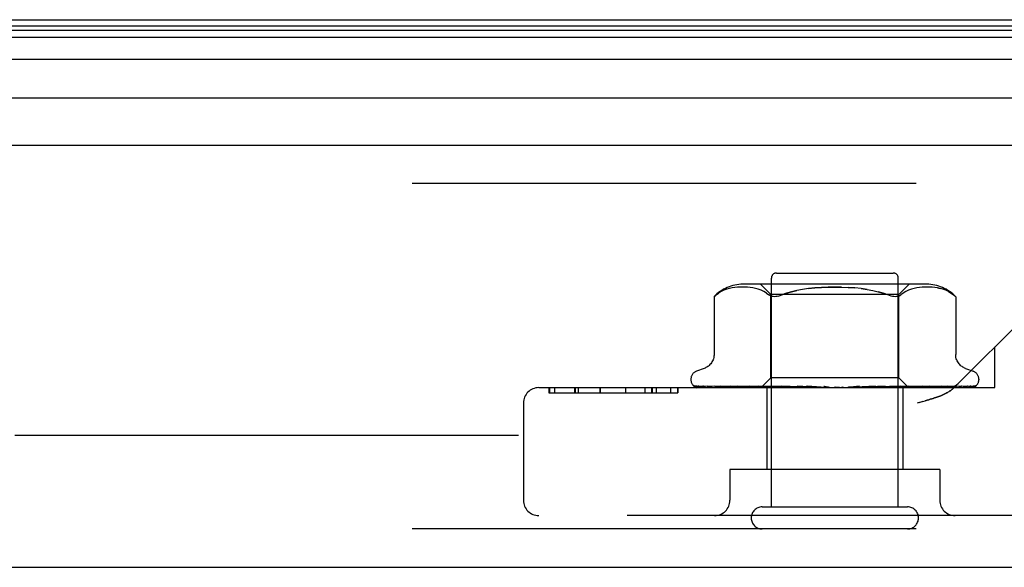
# Model space of a CAD drawing. Header units: inches. Extents: x 0 to 179, y 0 to 116.
# Tile 196 of 234: x 76.18 to 78.11, y 96.16 to 97.23. Entities that reach past the tile are written whole.
import ezdxf

# ---------------------------------------------------------------- set-up
doc = ezdxf.new("R2010")
doc.units = ezdxf.units.IN
doc.header["$LTSCALE"] = 9.842105
doc.header["$MEASUREMENT"] = 0
doc.linetypes.add('HIDDEN', pattern=[0.2, 0.1, -0.1])
doc.layers.get('0').update_dxf_attribs({"linetype": 'CONTINUOUS'})
doc.layers.add('DEFAULT_2', color=8, linetype='HIDDEN')
doc.layers.add('RIGHTHAND_DOOR_ASSEMBLY', color=7, linetype='CONTINUOUS')

msp = doc.modelspace()

# ---------------------------------------------------------------- linework, layer by layer
at = {"color": 7, "linetype": 'Continuous'}
msp.add_line((34.4445, 97.2309), (78.9445, 97.2309), dxfattribs=at)
at = {"layer": 'DEFAULT_2', "color": 8, "linetype": 'HIDDEN'}
msp.add_line((79.1269, 96.4184), (58.1635, 96.4184), dxfattribs=at)
at = {"layer": 'RIGHTHAND_DOOR_ASSEMBLY', "color": 7, "linetype": 'Continuous'}
for p, q in [((57.3289, 97.219), (79.936, 97.219)), ((57.3265, 97.2102), (79.9384, 97.2102)), ((57.3198, 97.1965), (79.9451, 97.1965)), ((79.9541, 97.1532), (57.3108, 97.1532)), ((57.3392, 97.078), (79.9257, 97.078))]:
    msp.add_line(p, q, dxfattribs=at)
at = {"layer": 'RIGHTHAND_DOOR_ASSEMBLY', "color": 3, "linetype": 'Continuous'}
for p, q in [((57.3612, 96.9859), (79.9037, 96.9859)), ((57.3612, 96.1609), (79.9037, 96.1609))]:
    msp.add_line(p, q, dxfattribs=at)
at = {"layer": 'RIGHTHAND_DOOR_ASSEMBLY', "color": 8, "linetype": 'HIDDEN'}
for p, q in [((79.9037, 96.9109), (57.3612, 96.9109)), ((77.6527, 96.2789), (77.6527, 96.7259)), ((77.6627, 96.7359), (77.8907, 96.7359)), ((77.9007, 96.2789), (77.9007, 96.7259)), ((77.56, 96.7022), (77.5546, 96.6997)), ((77.5654, 96.7041), (77.56, 96.7022)), ((77.5709, 96.7056), (77.5654, 96.7041)), ((77.5763, 96.7067), (77.5708, 96.7056)), ((77.5815, 96.7075), (77.5762, 96.7067)), ((77.5867, 96.708), (77.5814, 96.7075)), ((77.5916, 96.7083), (77.5866, 96.708)), ((77.5965, 96.7084), (77.5915, 96.7083)), ((77.6013, 96.7083), (77.5964, 96.7084)), ((77.9563, 96.7139), (77.5971, 96.7139)), ((77.6061, 96.708), (77.6012, 96.7083)), ((77.6111, 96.7075), (77.606, 96.708)), ((77.6162, 96.7068), (77.611, 96.7075)), ((77.6216, 96.7057), (77.6162, 96.7068)), ((77.6271, 96.7041), (77.6216, 96.7057)), ((77.6326, 96.7021), (77.6271, 96.7042)), ((77.6515, 96.6939), (77.6315, 96.7139)), ((77.638, 96.6996), (77.6326, 96.7022)), ((77.6431, 96.6966), (77.638, 96.6996)), ((77.8279, 96.7056), (77.8397, 96.7039)), ((77.8397, 96.7039), (77.851, 96.7018)), ((77.902, 96.6939), (77.922, 96.7139)), ((77.9154, 96.6996), (77.9103, 96.6966)), ((77.9208, 96.7022), (77.9154, 96.6996)), ((77.9263, 96.7042), (77.9208, 96.7021)), ((77.9318, 96.7057), (77.9263, 96.7041)), ((77.9372, 96.7068), (77.9318, 96.7057)), ((77.9424, 96.7075), (77.9372, 96.7068)), ((77.9474, 96.708), (77.9423, 96.7075)), ((77.9522, 96.7083), (77.9473, 96.708)), ((77.957, 96.7084), (77.9521, 96.7083)), ((77.9619, 96.7083), (77.9569, 96.7084)), ((77.9669, 96.708), (77.9618, 96.7083)), ((77.972, 96.7075), (77.9667, 96.708)), ((77.9771, 96.7067), (77.9825, 96.7056)), ((77.988, 96.7041), (77.9825, 96.7056)), ((77.9934, 96.7022), (77.988, 96.7041)), ((77.9988, 96.6997), (77.9934, 96.7022)), ((77.5407, 96.6895), (77.5412, 96.6901)), ((77.5407, 96.6895), (77.5407, 96.577)), ((77.5417, 96.6905), (77.541, 96.6899)), ((77.5429, 96.6916), (77.5446, 96.693)), ((77.5446, 96.693), (77.5495, 96.6966)), ((77.6431, 96.6966), (77.648, 96.693)), ((77.902, 96.6939), (77.6515, 96.6939)), ((77.6515, 96.5309), (77.6515, 96.6939)), ((77.902, 96.5309), (77.902, 96.6939)), ((77.9103, 96.6966), (77.9054, 96.693)), ((78.1889, 96.6911), (78.0105, 96.5126)), ((78.0127, 96.6896), (78.0128, 96.6895)), ((78.0128, 96.6895), (78.0128, 96.577)), ((78.0892, 96.5119), (78.0892, 96.5914)), ((77.5215, 96.5495), (77.5064, 96.544)), ((78.0319, 96.5495), (78.047, 96.544)), ((77.4955, 96.5284), (77.4955, 96.5275)), ((77.6325, 96.5119), (77.6515, 96.5309)), ((77.902, 96.5309), (77.6515, 96.5309)), ((77.9208, 96.5121), (77.902, 96.5309)), ((78.058, 96.5284), (78.058, 96.5275)), ((77.1982, 96.5119), (78.0892, 96.5119)), ((77.2181, 96.5119), (77.2181, 96.5019)), ((77.2189, 96.5119), (77.2189, 96.5019)), ((77.229, 96.5119), (77.229, 96.5019)), ((77.2677, 96.5119), (77.2677, 96.5019)), ((77.269, 96.5119), (77.269, 96.5019)), ((77.2751, 96.5119), (77.2751, 96.5019)), ((77.3177, 96.5119), (77.3177, 96.5019)), ((77.3181, 96.5119), (77.3181, 96.5019)), ((77.3678, 96.5119), (77.3678, 96.5019)), ((77.3679, 96.5119), (77.3679, 96.5019)), ((77.4054, 96.5119), (77.4054, 96.5019)), ((77.4192, 96.5019), (77.4192, 96.5119)), ((77.4196, 96.5119), (77.4196, 96.5019)), ((77.4276, 96.5119), (77.4276, 96.5019)), ((77.4553, 96.5119), (77.4553, 96.5019)), ((77.4697, 96.5119), (77.4697, 96.5019)), ((77.4698, 96.5019), (77.4698, 96.5119)), ((77.4997, 96.5167), (77.4997, 96.5166)), ((77.6334, 96.5127), (77.5043, 96.5145)), ((77.6347, 96.5127), (77.5074, 96.5145)), ((77.6372, 96.5127), (77.5111, 96.5145)), ((77.5191, 96.5147), (77.519, 96.5147)), ((77.6412, 96.5127), (77.5202, 96.5145)), ((77.5275, 96.5145), (77.5269, 96.5146)), ((77.6461, 96.5127), (77.5275, 96.5145)), ((77.5423, 96.5145), (77.5419, 96.5146)), ((77.6526, 96.5127), (77.5423, 96.5145)), ((77.5528, 96.5145), (77.5527, 96.5145)), ((77.5529, 96.5145), (77.5528, 96.5145)), ((77.6597, 96.5127), (77.5529, 96.5145)), ((77.5619, 96.5133), (77.5686, 96.5125)), ((77.5686, 96.5125), (77.5741, 96.5119)), ((77.6685, 96.5127), (77.5728, 96.5145)), ((77.6776, 96.5127), (77.5864, 96.5145)), ((77.5864, 96.5145), (77.5865, 96.5145)), ((77.5974, 96.5133), (77.6052, 96.5125)), ((77.6052, 96.5125), (77.6114, 96.5119)), ((77.6883, 96.5127), (77.6108, 96.5145)), ((77.699, 96.5127), (77.6268, 96.5145)), ((77.6268, 96.5145), (77.627, 96.5145)), ((77.6271, 96.5145), (77.6437, 96.5129)), ((77.6334, 96.5127), (77.6334, 96.5126)), ((77.6347, 96.5127), (77.6346, 96.5126)), ((77.6372, 96.5127), (77.6373, 96.5126)), ((77.6377, 96.5119), (77.641, 96.5126)), ((77.6412, 96.5127), (77.641, 96.5126)), ((77.6437, 96.5129), (77.6546, 96.5119)), ((77.6437, 96.5119), (77.6437, 96.3519)), ((77.6461, 96.5127), (77.6463, 96.5126)), ((77.6496, 96.5119), (77.6463, 96.5126)), ((77.6475, 96.5119), (77.6523, 96.5126)), ((77.6526, 96.5127), (77.6523, 96.5126)), ((77.7114, 96.5127), (77.6548, 96.5145)), ((77.6597, 96.5127), (77.66, 96.5126)), ((77.6647, 96.5119), (77.66, 96.5126)), ((77.6619, 96.5119), (77.6681, 96.5126)), ((77.6685, 96.5127), (77.6681, 96.5126)), ((77.7233, 96.5127), (77.6727, 96.5145)), ((77.6727, 96.5145), (77.673, 96.5145)), ((77.673, 96.5145), (77.7022, 96.5119)), ((77.6776, 96.5127), (77.6779, 96.5126)), ((77.684, 96.5119), (77.6779, 96.5126)), ((77.6805, 96.5119), (77.6878, 96.5126)), ((77.6883, 96.5127), (77.6878, 96.5126)), ((77.699, 96.5127), (77.6994, 96.5126)), ((77.7066, 96.5119), (77.6994, 96.5126)), ((77.7026, 96.5119), (77.7107, 96.5126)), ((77.7368, 96.5127), (77.7033, 96.5145)), ((77.7114, 96.5127), (77.7107, 96.5126)), ((77.7497, 96.5127), (77.7224, 96.5145)), ((77.7224, 96.5145), (77.7226, 96.5145)), ((77.7226, 96.5145), (77.7525, 96.5119)), ((77.7233, 96.5127), (77.7236, 96.5126)), ((77.7317, 96.5119), (77.7236, 96.5126)), ((77.7274, 96.5119), (77.736, 96.5126)), ((77.7368, 96.5127), (77.736, 96.5126)), ((77.7497, 96.5127), (77.7498, 96.5126)), ((77.7584, 96.5119), (77.7498, 96.5126)), ((77.7539, 96.5119), (77.7628, 96.5126)), ((77.7859, 96.5119), (77.777, 96.5126)), ((77.7813, 96.5119), (77.7901, 96.5126)), ((77.8133, 96.5135), (77.8031, 96.5126)), ((77.8129, 96.5119), (77.8041, 96.5126)), ((77.8085, 96.5119), (77.8169, 96.5126)), ((77.8247, 96.5145), (77.8133, 96.5135)), ((77.8171, 96.5127), (77.8169, 96.5126)), ((77.8562, 96.5145), (77.8171, 96.5127)), ((77.856, 96.5145), (77.8263, 96.5119)), ((77.8749, 96.5145), (77.8296, 96.5127)), ((77.8296, 96.5127), (77.8303, 96.5126)), ((77.8387, 96.5119), (77.8303, 96.5126)), ((77.8345, 96.5119), (77.8422, 96.5126)), ((77.8425, 96.5127), (77.8422, 96.5126)), ((77.9043, 96.5145), (77.8425, 96.5127)), ((77.9213, 96.5145), (77.8539, 96.5127)), ((77.8539, 96.5127), (77.8545, 96.5126)), ((77.8622, 96.5119), (77.8545, 96.5126)), ((77.856, 96.5145), (77.8562, 96.5145)), ((77.8585, 96.5119), (77.8652, 96.5126)), ((77.8655, 96.5127), (77.8652, 96.5126)), ((77.9476, 96.5145), (77.8655, 96.5127)), ((77.9624, 96.5145), (77.8754, 96.5127)), ((77.8754, 96.5127), (77.8759, 96.5126)), ((77.8754, 96.5119), (77.8822, 96.5125)), ((77.8827, 96.5119), (77.8759, 96.5126)), ((77.8795, 96.5119), (77.885, 96.5126)), ((77.8822, 96.5125), (77.904, 96.5145)), ((77.8853, 96.5127), (77.885, 96.5126)), ((77.9847, 96.5145), (77.8853, 96.5127)), ((77.9969, 96.5145), (77.8934, 96.5127)), ((77.8934, 96.5127), (77.8937, 96.5126)), ((77.8993, 96.5119), (77.8937, 96.5126)), ((77.8968, 96.5119), (77.9008, 96.5126)), ((77.901, 96.5127), (77.9008, 96.5126)), ((77.9011, 96.5127), (77.901, 96.5127)), ((78.0143, 96.5145), (77.9011, 96.5127)), ((77.904, 96.5145), (77.9043, 96.5145)), ((78.0233, 96.5145), (77.9071, 96.5127)), ((77.9071, 96.5127), (77.9073, 96.5126)), ((77.9115, 96.5119), (77.9073, 96.5126)), ((77.9097, 96.5119), (77.9097, 96.3519)), ((77.9124, 96.5127), (77.9122, 96.5126)), ((78.0353, 96.5145), (77.9124, 96.5127)), ((78.0408, 96.5145), (77.9161, 96.5127)), ((77.9161, 96.5127), (77.9162, 96.5126)), ((78.0469, 96.5145), (77.9187, 96.5127)), ((77.9187, 96.5127), (77.9187, 96.5126)), ((78.0488, 96.5145), (77.92, 96.5127)), ((77.92, 96.5127), (77.92, 96.5126)), ((77.9209, 96.5119), (77.9208, 96.5121)), ((77.9358, 96.5133), (77.9474, 96.5145)), ((77.9474, 96.5145), (77.9476, 96.5145)), ((77.971, 96.5129), (77.9784, 96.5138)), ((77.9784, 96.5138), (77.9847, 96.5145)), ((77.9847, 96.5145), (77.9847, 96.5145)), ((77.997, 96.5145), (77.9969, 96.5145)), ((78.0147, 96.5146), (78.0143, 96.5145)), ((78.0522, 96.5156), (78.0523, 96.5156)), ((77.2181, 96.5019), (77.4698, 96.5019)), ((77.1682, 96.4819), (77.1682, 96.2919)), ((77.9415, 96.483), (77.9373, 96.4819)), ((77.9415, 96.483), (77.9495, 96.4852)), ((77.9456, 96.4841), (77.9533, 96.4862)), ((77.9817, 96.3519), (77.5717, 96.3519)), ((77.5717, 96.3519), (77.5717, 96.2919)), ((77.9817, 96.3519), (77.9817, 96.2919)), ((77.6347, 96.2789), (77.9187, 96.2789)), ((78.3552, 96.2619), (77.1982, 96.2619)), ((79.9037, 96.2359), (57.3612, 96.2359))]:
    msp.add_line(p, q, dxfattribs=at)
for points in [[(77.5547, 96.6997), (77.5495, 96.6966), (77.5446, 96.693)], [(77.7899, 96.7082), (77.7767, 96.7084), (77.7635, 96.7082), (77.7506, 96.7077), (77.7378, 96.7068), (77.7255, 96.7056), (77.7137, 96.7039), (77.7025, 96.7018), (77.6919, 96.6993), (77.6822, 96.6963), (77.6733, 96.693)], [(77.6733, 96.693), (77.6822, 96.6963), (77.6919, 96.6993), (77.7025, 96.7018)], [(77.7255, 96.7056), (77.7378, 96.7068), (77.7505, 96.7077), (77.7635, 96.7082), (77.7767, 96.7084), (77.7899, 96.7082), (77.8029, 96.7077), (77.8156, 96.7068)], [(77.8397, 96.7039), (77.8279, 96.7056), (77.8156, 96.7068), (77.8029, 96.7077)], [(77.8509, 96.7018), (77.8615, 96.6993), (77.8712, 96.6963)], [(77.8801, 96.693), (77.8712, 96.6963), (77.8615, 96.6993)], [(77.9826, 96.7056), (77.9772, 96.7067), (77.9719, 96.7075)], [(77.9987, 96.6997), (78.0039, 96.6966), (78.0088, 96.693)], [(77.5408, 96.6897), (77.5407, 96.6896), (77.5407, 96.6895)], [(77.5417, 96.6905), (77.5423, 96.691), (77.5429, 96.6916)], [(77.5432, 96.6918), (77.5427, 96.6913), (77.5421, 96.6909)], [(77.6668, 96.6907), (77.6639, 96.6901), (77.6612, 96.6897), (77.6587, 96.6895), (77.6563, 96.6897), (77.654, 96.6901), (77.6518, 96.6907), (77.6498, 96.6917), (77.648, 96.693)], [(77.6668, 96.6907), (77.67, 96.6917), (77.6733, 96.693)], [(77.8994, 96.6901), (77.8971, 96.6897), (77.8947, 96.6895), (77.8922, 96.6897), (77.8895, 96.6901), (77.8866, 96.6907), (77.8834, 96.6917), (77.8801, 96.693)], [(77.8994, 96.6901), (77.9016, 96.6907), (77.9036, 96.6917), (77.9054, 96.693)], [(78.0088, 96.693), (78.0101, 96.6919), (78.0111, 96.6911), (78.0118, 96.6904), (78.0124, 96.6899)], [(78.0127, 96.6896), (78.0124, 96.6899), (78.0118, 96.6904), (78.0111, 96.6911), (78.0101, 96.6919), (78.0088, 96.693)], [(77.5407, 96.5769), (77.5406, 96.5757), (77.5404, 96.5732), (77.54, 96.5707), (77.5394, 96.5684), (77.5386, 96.5661), (77.5377, 96.564), (77.5366, 96.5621), (77.5354, 96.5602), (77.5341, 96.5585), (77.5327, 96.5569), (77.5313, 96.5555), (77.5298, 96.5542), (77.5282, 96.553), (77.5266, 96.552), (77.5249, 96.551), (77.5233, 96.5502), (77.5215, 96.5495)], [(78.0319, 96.5495), (78.0302, 96.5502), (78.0285, 96.551), (78.0269, 96.552), (78.0252, 96.553), (78.0237, 96.5542), (78.0221, 96.5555), (78.0207, 96.5569), (78.0193, 96.5585), (78.018, 96.5602), (78.0168, 96.5621), (78.0158, 96.564), (78.0148, 96.5661), (78.014, 96.5684), (78.0134, 96.5707), (78.013, 96.5732), (78.0128, 96.5757), (78.0128, 96.5769)], [(77.5064, 96.5119), (77.5052, 96.5124), (77.504, 96.513), (77.503, 96.5136), (77.5021, 96.5143), (77.5013, 96.5149), (77.5007, 96.5154), (77.5003, 96.5159), (77.4999, 96.5163), (77.4997, 96.5165), (77.4996, 96.5167), (77.4997, 96.5167)], [(77.5043, 96.5145), (77.5041, 96.5145), (77.5035, 96.5146), (77.5029, 96.5147), (77.5024, 96.5149), (77.5019, 96.515), (77.5015, 96.5153), (77.5011, 96.5155), (77.5008, 96.5157), (77.5007, 96.5157)], [(77.5007, 96.5157), (77.5015, 96.5152), (77.5027, 96.5144), (77.504, 96.5138), (77.5053, 96.5133), (77.5067, 96.5128), (77.5082, 96.5123), (77.5099, 96.5119)], [(77.5074, 96.5145), (77.507, 96.5145), (77.5064, 96.5146), (77.5059, 96.5147), (77.5055, 96.5149), (77.5052, 96.515), (77.505, 96.5151), (77.5049, 96.5151), (77.5049, 96.5151)], [(77.5049, 96.5151), (77.5049, 96.5151), (77.5051, 96.515)], [(77.5051, 96.515), (77.5056, 96.5147), (77.506, 96.5144), (77.5064, 96.5141), (77.5069, 96.5138), (77.5074, 96.5135), (77.508, 96.5132), (77.5086, 96.5129), (77.5092, 96.5126), (77.5099, 96.5123), (77.5106, 96.512), (77.511, 96.5119)], [(77.5111, 96.5145), (77.5105, 96.5146), (77.5099, 96.5147), (77.5097, 96.5147)], [(77.5097, 96.5147), (77.5109, 96.5144), (77.5128, 96.5139), (77.5147, 96.5134), (77.5166, 96.513), (77.5187, 96.5126), (77.5208, 96.5122), (77.5225, 96.5119)], [(77.519, 96.5147), (77.5192, 96.5146), (77.5194, 96.5145), (77.5198, 96.5143)], [(77.5202, 96.5145), (77.5198, 96.5145), (77.5194, 96.5146), (77.5192, 96.5147), (77.5191, 96.5147)], [(77.5198, 96.5143), (77.5207, 96.5139), (77.5212, 96.5136), (77.5218, 96.5133), (77.5224, 96.513), (77.523, 96.5127), (77.5237, 96.5124), (77.5244, 96.5121), (77.525, 96.5119)], [(77.5269, 96.5146), (77.5287, 96.5143), (77.5314, 96.5138), (77.534, 96.5134), (77.5367, 96.5129), (77.5395, 96.5125), (77.5422, 96.5121), (77.5441, 96.5119)], [(77.5419, 96.5146), (77.5419, 96.5145), (77.5421, 96.5145), (77.5424, 96.5144), (77.5428, 96.5142), (77.5434, 96.5139)], [(77.5434, 96.5139), (77.5446, 96.5133), (77.5454, 96.513), (77.5462, 96.5126), (77.547, 96.5123), (77.5479, 96.5119), (77.5481, 96.5119)], [(77.5527, 96.5145), (77.5551, 96.5142), (77.5619, 96.5133)], [(77.5728, 96.5145), (77.5729, 96.5145), (77.573, 96.5145), (77.5733, 96.5144), (77.5738, 96.5143), (77.5743, 96.514), (77.5749, 96.5138), (77.5756, 96.5135), (77.5771, 96.5128)], [(77.5771, 96.5128), (77.5779, 96.5125), (77.5787, 96.5121), (77.5794, 96.5119)], [(77.5865, 96.5145), (77.5894, 96.5142), (77.5974, 96.5133)], [(77.6108, 96.5145), (77.611, 96.5145), (77.6114, 96.5145), (77.6118, 96.5143), (77.6124, 96.5142), (77.613, 96.5139), (77.6136, 96.5137), (77.6143, 96.5134)], [(77.6143, 96.5134), (77.6157, 96.5127), (77.6165, 96.5124), (77.6172, 96.5121), (77.6177, 96.5119)], [(77.6325, 96.5119), (77.6328, 96.5122), (77.633, 96.5124), (77.6332, 96.5125), (77.6333, 96.5126), (77.6334, 96.5127), (77.6334, 96.5127)], [(77.6329, 96.5119), (77.6333, 96.5121), (77.6337, 96.5123), (77.6342, 96.5125), (77.6346, 96.5126)], [(77.6333, 96.5119), (77.6333, 96.5121), (77.6333, 96.5123), (77.6333, 96.5125), (77.6334, 96.5126)], [(77.6344, 96.5119), (77.6346, 96.5122), (77.6347, 96.5124), (77.6348, 96.5125), (77.6348, 96.5126), (77.6348, 96.5127), (77.6347, 96.5127)], [(77.6358, 96.5119), (77.6362, 96.5122), (77.6365, 96.5124), (77.6368, 96.5125), (77.637, 96.5126), (77.6372, 96.5127), (77.6372, 96.5127)], [(77.639, 96.5119), (77.6385, 96.5121), (77.6381, 96.5123), (77.6377, 96.5125), (77.6373, 96.5126)], [(77.6415, 96.5119), (77.6416, 96.5122), (77.6416, 96.5124), (77.6415, 96.5125), (77.6414, 96.5126), (77.6412, 96.5127)], [(77.6441, 96.5119), (77.6446, 96.5122), (77.645, 96.5124), (77.6454, 96.5125), (77.6458, 96.5126), (77.6461, 96.5127), (77.6461, 96.5127)], [(77.6535, 96.5119), (77.6534, 96.5122), (77.6533, 96.5124), (77.6531, 96.5125), (77.6529, 96.5126), (77.6526, 96.5127)], [(77.6548, 96.5145), (77.6549, 96.5145), (77.6554, 96.5145), (77.6559, 96.5144), (77.6566, 96.5142), (77.6573, 96.5139), (77.658, 96.5136), (77.6587, 96.5133), (77.6594, 96.5129), (77.6601, 96.5126), (77.6608, 96.5122), (77.6616, 96.5119)], [(77.6573, 96.5119), (77.6578, 96.5122), (77.6583, 96.5124), (77.6588, 96.5125), (77.6593, 96.5126), (77.6596, 96.5127), (77.6597, 96.5127)], [(77.6699, 96.5119), (77.6697, 96.5122), (77.6695, 96.5124), (77.6692, 96.5125), (77.6689, 96.5126), (77.6685, 96.5127)], [(77.6748, 96.5119), (77.6754, 96.5122), (77.6759, 96.5124), (77.6765, 96.5125), (77.677, 96.5126), (77.6775, 96.5127), (77.6776, 96.5127)], [(77.6902, 96.5119), (77.6899, 96.5122), (77.6896, 96.5124), (77.6892, 96.5125), (77.6888, 96.5126), (77.6883, 96.5127)], [(77.6959, 96.5119), (77.6965, 96.5122), (77.6971, 96.5124), (77.6977, 96.5125), (77.6983, 96.5126), (77.6989, 96.5127), (77.699, 96.5127)], [(77.7032, 96.5145), (77.7038, 96.5145), (77.7044, 96.5143), (77.7051, 96.5141), (77.7058, 96.5139), (77.7065, 96.5136), (77.7071, 96.5133), (77.7077, 96.513), (77.7088, 96.5123)], [(77.7088, 96.5123), (77.7093, 96.512), (77.7096, 96.5119)], [(77.7136, 96.5119), (77.7132, 96.5122), (77.7128, 96.5124), (77.7123, 96.5125), (77.7118, 96.5126), (77.7114, 96.5127)], [(77.7195, 96.5126), (77.7193, 96.5127), (77.7191, 96.5127), (77.719, 96.5129), (77.719, 96.513), (77.7191, 96.5132), (77.7192, 96.5134), (77.7194, 96.5136), (77.7196, 96.5139), (77.72, 96.5141), (77.7204, 96.5143), (77.7209, 96.5144), (77.7214, 96.5145), (77.722, 96.5145), (77.7224, 96.5145)], [(77.72, 96.5119), (77.7206, 96.5122), (77.7212, 96.5124), (77.7219, 96.5125), (77.7225, 96.5126), (77.7231, 96.5127), (77.7233, 96.5127)], [(77.7393, 96.5119), (77.7388, 96.5122), (77.7383, 96.5124), (77.7378, 96.5125), (77.7372, 96.5126), (77.7368, 96.5127)], [(77.7461, 96.5119), (77.7467, 96.5122), (77.7474, 96.5124), (77.748, 96.5125), (77.7486, 96.5126), (77.7492, 96.5127), (77.7497, 96.5127)], [(77.7551, 96.5144), (77.7555, 96.5143), (77.7562, 96.5141), (77.7567, 96.5139), (77.7572, 96.5136), (77.7576, 96.5134), (77.758, 96.5132), (77.7582, 96.513), (77.7585, 96.5128)], [(77.7644, 96.5126), (77.7631, 96.5128), (77.7615, 96.5131), (77.76, 96.5134), (77.7584, 96.5137), (77.7567, 96.5141), (77.7552, 96.5144)], [(77.7585, 96.5128), (77.759, 96.5124), (77.7592, 96.5123), (77.7594, 96.5121), (77.7598, 96.5119)], [(77.7644, 96.5126), (77.764, 96.5126), (77.7634, 96.5127), (77.7628, 96.5126)], [(77.7663, 96.5119), (77.7658, 96.5122), (77.7652, 96.5124), (77.7646, 96.5125), (77.7644, 96.5126)], [(77.7734, 96.5119), (77.7739, 96.5122), (77.7745, 96.5124), (77.7751, 96.5125), (77.7757, 96.5126), (77.7764, 96.5127), (77.777, 96.5126)], [(77.7937, 96.5119), (77.7932, 96.5122), (77.7926, 96.5124), (77.7919, 96.5125), (77.7913, 96.5126), (77.7907, 96.5127), (77.7901, 96.5126)], [(77.8007, 96.5119), (77.8012, 96.5122), (77.8018, 96.5124), (77.8023, 96.5125), (77.8029, 96.5126), (77.8031, 96.5126)], [(77.8031, 96.5126), (77.8035, 96.5127), (77.8041, 96.5126)], [(77.8205, 96.5119), (77.8199, 96.5122), (77.8193, 96.5124), (77.8187, 96.5125), (77.8181, 96.5126), (77.8175, 96.5127), (77.8171, 96.5127)], [(77.8189, 96.5119), (77.8191, 96.512), (77.8196, 96.5123), (77.8205, 96.5129)], [(77.8205, 96.5129), (77.821, 96.5132), (77.8215, 96.5135), (77.822, 96.5137), (77.8227, 96.514), (77.8233, 96.5142), (77.824, 96.5144), (77.8247, 96.5145)], [(77.8272, 96.5119), (77.8276, 96.5122), (77.8281, 96.5124), (77.8286, 96.5125), (77.8291, 96.5126), (77.8296, 96.5127)], [(77.8458, 96.5119), (77.8451, 96.5122), (77.8445, 96.5124), (77.8439, 96.5125), (77.8433, 96.5126), (77.8428, 96.5127), (77.8425, 96.5127)], [(77.8519, 96.5119), (77.8522, 96.5122), (77.8526, 96.5124), (77.853, 96.5125), (77.8535, 96.5126), (77.8539, 96.5127)], [(77.8685, 96.5119), (77.8679, 96.5122), (77.8673, 96.5124), (77.8667, 96.5125), (77.8662, 96.5126), (77.8657, 96.5127), (77.8655, 96.5127)], [(77.8682, 96.5119), (77.8682, 96.5119), (77.8689, 96.5122), (77.8695, 96.5126), (77.8702, 96.5129), (77.8708, 96.5132), (77.8715, 96.5135), (77.8722, 96.5138), (77.8728, 96.5141), (77.8736, 96.5143), (77.8742, 96.5145), (77.8748, 96.5145), (77.8749, 96.5145)], [(77.8738, 96.5119), (77.874, 96.5122), (77.8743, 96.5124), (77.8747, 96.5125), (77.875, 96.5126), (77.8754, 96.5127)], [(77.8879, 96.5119), (77.8873, 96.5122), (77.8868, 96.5124), (77.8863, 96.5125), (77.8858, 96.5126), (77.8854, 96.5127), (77.8853, 96.5127)], [(77.8922, 96.5119), (77.8924, 96.5122), (77.8925, 96.5124), (77.8928, 96.5125), (77.893, 96.5126), (77.8934, 96.5127)], [(77.9033, 96.5119), (77.9028, 96.5121), (77.9024, 96.5123), (77.9019, 96.5125), (77.9016, 96.5126), (77.9012, 96.5127), (77.9011, 96.5127)], [(77.9065, 96.5119), (77.9065, 96.5122), (77.9066, 96.5124), (77.9067, 96.5125), (77.9068, 96.5126), (77.9071, 96.5127)], [(77.9098, 96.5119), (77.9104, 96.5121), (77.9111, 96.5123), (77.9116, 96.5125), (77.9122, 96.5126)], [(77.9141, 96.5119), (77.9136, 96.5122), (77.9133, 96.5124), (77.9129, 96.5125), (77.9126, 96.5126), (77.9124, 96.5127), (77.9124, 96.5127)], [(77.9144, 96.5119), (77.9145, 96.5119), (77.9153, 96.5123), (77.9161, 96.5127), (77.9169, 96.513), (77.9177, 96.5134), (77.9185, 96.5137), (77.9192, 96.514), (77.9199, 96.5143), (77.9205, 96.5144), (77.921, 96.5145), (77.9213, 96.5145)], [(77.9161, 96.5119), (77.9159, 96.5122), (77.9159, 96.5124), (77.9159, 96.5125), (77.9159, 96.5126), (77.9161, 96.5127)], [(77.9188, 96.5119), (77.9182, 96.5121), (77.9176, 96.5123), (77.9169, 96.5125), (77.9162, 96.5126)], [(77.9179, 96.5119), (77.9181, 96.5121), (77.9184, 96.5123), (77.9185, 96.5125), (77.9187, 96.5126)], [(77.9199, 96.5119), (77.9196, 96.5122), (77.9193, 96.5124), (77.9191, 96.5125), (77.9189, 96.5126), (77.9188, 96.5127), (77.9187, 96.5127)], [(77.9206, 96.5119), (77.9204, 96.5122), (77.9202, 96.5124), (77.9201, 96.5125), (77.92, 96.5126), (77.92, 96.5127), (77.92, 96.5127)], [(77.9208, 96.5121), (77.9206, 96.5123), (77.9203, 96.5125), (77.92, 96.5126)], [(77.9211, 96.5119), (77.9234, 96.5121), (77.9358, 96.5133)], [(77.9557, 96.5119), (77.9562, 96.5121), (77.957, 96.5124), (77.9578, 96.5127), (77.9592, 96.5134)], [(77.9592, 96.5134), (77.9599, 96.5137), (77.9605, 96.514), (77.9611, 96.5142), (77.9616, 96.5144), (77.962, 96.5145), (77.9623, 96.5145), (77.9624, 96.5145)], [(77.9615, 96.5119), (77.9637, 96.5121), (77.971, 96.5129)], [(77.9906, 96.5119), (77.9909, 96.512), (77.9918, 96.5123), (77.9926, 96.5127), (77.9934, 96.513), (77.9947, 96.5136)], [(77.9947, 96.5136), (77.9953, 96.5139), (77.9959, 96.5141), (77.9963, 96.5143), (77.9967, 96.5144), (77.9969, 96.5145), (77.9969, 96.5145)], [(77.9953, 96.5119), (77.9973, 96.5121), (78.0004, 96.5125), (78.0034, 96.5129), (78.0065, 96.5133), (78.0095, 96.5138), (78.0125, 96.5142), (78.0146, 96.5146)], [(77.999, 96.5038), (77.9999, 96.5043), (78.0007, 96.5049), (78.0016, 96.5054), (78.0024, 96.506), (78.0032, 96.5066), (78.004, 96.5071), (78.0048, 96.5077), (78.0055, 96.5083), (78.0063, 96.5089), (78.007, 96.5095), (78.0077, 96.5101), (78.0084, 96.5107), (78.0091, 96.5113), (78.0098, 96.512), (78.0105, 96.5126)], [(78.0091, 96.5113), (78.0084, 96.5107), (78.0077, 96.5101), (78.007, 96.5095), (78.0063, 96.5089), (78.0055, 96.5083), (78.0048, 96.5077), (78.004, 96.5071), (78.0032, 96.5066), (78.0024, 96.506), (78.0016, 96.5054), (78.0007, 96.5049)], [(78.0179, 96.5119), (78.0183, 96.512), (78.0191, 96.5123), (78.0199, 96.5126), (78.0206, 96.513), (78.0213, 96.5133), (78.0219, 96.5136)], [(78.0212, 96.5119), (78.023, 96.5122), (78.0254, 96.5125), (78.0278, 96.513), (78.0302, 96.5134), (78.0325, 96.5138), (78.0347, 96.5143), (78.0362, 96.5146)], [(78.0219, 96.5136), (78.023, 96.5142), (78.0234, 96.5144), (78.0238, 96.5145), (78.0239, 96.5146)], [(78.0239, 96.5146), (78.024, 96.5146), (78.024, 96.5146), (78.0239, 96.5146), (78.0236, 96.5145), (78.0233, 96.5145)], [(78.0362, 96.5146), (78.0359, 96.5146), (78.0353, 96.5145)], [(78.0366, 96.5119), (78.0372, 96.5121), (78.0378, 96.5124), (78.0384, 96.5126), (78.039, 96.5129), (78.0396, 96.5132), (78.0401, 96.5134), (78.0406, 96.5137), (78.041, 96.514), (78.0414, 96.5142)], [(78.0384, 96.5119), (78.0387, 96.5119), (78.0404, 96.5123), (78.0421, 96.5127), (78.0438, 96.5132), (78.0453, 96.5136), (78.0468, 96.5141), (78.0482, 96.5146), (78.0491, 96.515)], [(78.0425, 96.5148), (78.0425, 96.5148), (78.0426, 96.5149), (78.0425, 96.5148), (78.0424, 96.5148), (78.042, 96.5147), (78.0416, 96.5146), (78.0411, 96.5145), (78.0408, 96.5145)], [(78.0414, 96.5142), (78.0421, 96.5146), (78.0424, 96.5148), (78.0425, 96.5148)], [(78.0459, 96.5119), (78.046, 96.5119), (78.0467, 96.5122), (78.0473, 96.5125), (78.048, 96.5128), (78.0486, 96.5131), (78.0491, 96.5134), (78.0496, 96.5137), (78.0501, 96.514), (78.0505, 96.5143), (78.0509, 96.5146), (78.0513, 96.5149), (78.0516, 96.5151), (78.0519, 96.5153), (78.0522, 96.5156)], [(78.0464, 96.5119), (78.0467, 96.512), (78.048, 96.5125), (78.0492, 96.513), (78.0504, 96.5136), (78.0516, 96.5145)], [(78.0491, 96.515), (78.0487, 96.5148), (78.0482, 96.5147), (78.0476, 96.5146), (78.0469, 96.5145)], [(78.0523, 96.5156), (78.0523, 96.5157), (78.0522, 96.5156), (78.0521, 96.5155), (78.0519, 96.5154), (78.0516, 96.5152), (78.0512, 96.515), (78.0508, 96.5149), (78.0505, 96.5148), (78.05, 96.5147), (78.0496, 96.5146), (78.0491, 96.5145), (78.0488, 96.5145)], [(77.9533, 96.4862), (77.9568, 96.4872), (77.9601, 96.4882), (77.9632, 96.4891), (77.9661, 96.49), (77.9689, 96.4909), (77.9714, 96.4917), (77.9738, 96.4925), (77.976, 96.4933), (77.9781, 96.494), (77.98, 96.4948), (77.9818, 96.4954), (77.9835, 96.4961), (77.9851, 96.4968), (77.9865, 96.4974), (77.9879, 96.498), (77.9893, 96.4986), (77.9905, 96.4992), (77.9917, 96.4998), (77.9929, 96.5004), (77.994, 96.5009), (77.9951, 96.5015), (77.9961, 96.5021), (77.9971, 96.5026)], [(77.9893, 96.4986), (77.9879, 96.498), (77.9865, 96.4974), (77.9851, 96.4968), (77.9835, 96.4961), (77.9818, 96.4954), (77.98, 96.4948), (77.9781, 96.494), (77.976, 96.4933), (77.9738, 96.4925), (77.9714, 96.4917), (77.9689, 96.4909), (77.9661, 96.49), (77.9632, 96.4891), (77.9601, 96.4882), (77.9568, 96.4872), (77.9533, 96.4862)], [(77.999, 96.5038), (77.998, 96.5032), (77.9971, 96.5026), (77.9961, 96.5021), (77.9951, 96.5015), (77.994, 96.5009), (77.9929, 96.5004), (77.9917, 96.4998), (77.9905, 96.4992)]]:
    msp.add_lwpolyline(points, dxfattribs=at)
for centre, radius, start, end in [((77.6627, 96.7259), 0.01, 90, 180), ((77.8907, 96.7259), 0.01, 0, 90), ((77.5971, 96.6363), 0.0776, 90, 136.6992), ((77.9563, 96.6363), 0.0776, 43.3008, 90), ((77.5121, 96.5284), 0.0167, 110, 180), ((77.5121, 96.5275), 0.0167, 180, 250.0516), ((78.0413, 96.5284), 0.0167, 0, 70), ((78.0413, 96.5275), 0.0167, 308.6218, 360), ((77.1982, 96.4819), 0.03, 90, 180), ((77.9973, 96.5419), 0.03, 270, 315), ((77.1982, 96.2919), 0.03, 180, 270), ((77.5417, 96.2919), 0.03, 270, 360), ((77.6347, 96.2574), 0.0215, 90, 270), ((77.9187, 96.2574), 0.0215, 270, 90), ((78.0117, 96.2919), 0.03, 180, 270)]:
    msp.add_arc(centre, radius, start, end, dxfattribs=at)

doc.saveas('drawing.dxf')
